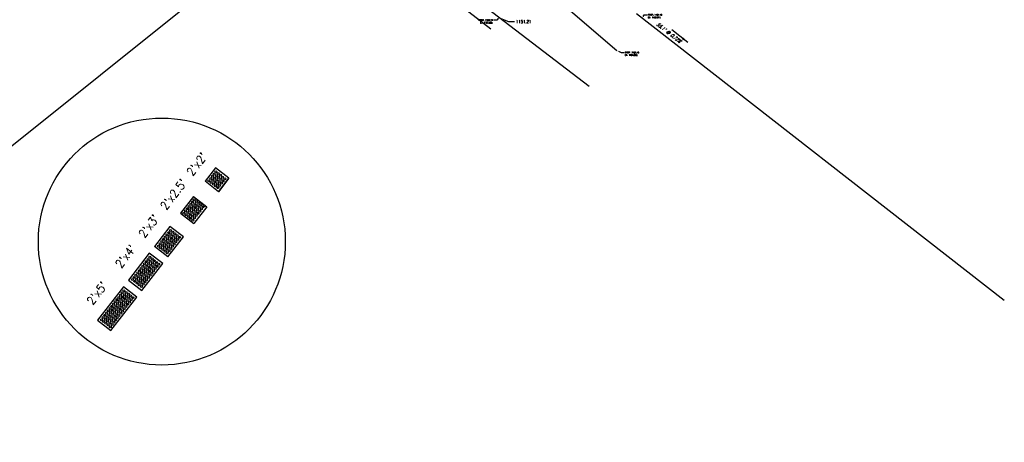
# Model space of a CAD drawing. Extents: x 167754 to 212748, y 396132 to 454338.
# Tile 26 of 147: x 178741 to 178857, y 416527 to 416577. Entities that reach past the tile are written whole.
import ezdxf
from ezdxf import colors
from ezdxf.entities.mleader import LeaderData, LeaderLine
from ezdxf.enums import TextEntityAlignment as Align
from ezdxf.math import Vec2, Vec3

# ---------------------------------------------------------------- set-up
doc = ezdxf.new("R2010")
doc.units = 0
doc.header["$MEASUREMENT"] = 0
doc.layers.get('0').update_dxf_attribs({"linetype": 'CONTINUOUS'})
for name, color, linetype, plot in [('0_3DP_MAT', 181, 'CONTINUOUS', False), ('0_EX. 3DP', 31, 'CONTINUOUS', False), ('SC_SCRATCH-1', 7, 'CONTINUOUS', False), ('SC_SCRATCH-2', 2, 'CONTINUOUS', False), ('SC_SCRATCH-3', 3, 'CONTINUOUS', False), ('SC_SCRATCH-4', 4, 'CONTINUOUS', False), ('SC_SCRATCH-5', 5, 'CONTINUOUS', False)]:
    doc.layers.add(name, color=color, linetype=linetype, plot=plot)
doc.styles.add('romans', font='romans.shx', dxfattribs={"width": 0.75, "oblique": 22.5})
doc.styles.get("Standard").update_dxf_attribs({"font": 'romans.shx', "width": 0.9})
doc.dimstyles.new('4P', dxfattribs={"dimscale": 4, "dimtxt": 0.14, "dimasz": 0.14, "dimexe": 0.05, "dimexo": 0.05, "dimgap": 0.05, "dimtad": 1, "dimzin": 0, "dimdsep": 46, "dimtxsty": 'romans', "dimcen": 0, "dimdle": 0.1, "dimclrd": 1, "dimclre": 1, "dimclrt": 7, "dimaunit": 1, "dimadec": 4, "dimazin": 0, "dimtfac": 1, "dimtmove": 0, "dimatfit": 2, "dimfxl": 1, "dimtvp": 1, "dimtolj": 1, "dimtzin": 0, "dimarcsym": 0})

# ---------------------------------------------------------------- blocks, each defined once
blk = doc.blocks.new('DOMES_5FT')
for p, q in [((-0.07, 2.5), (-2.07, 2.44)), ((-2.07, 2.44), (-1.93, -2.56)), ((0.07, -2.5), (-0.07, 2.5)), ((-1.93, -2.56), (0.07, -2.5))]:
    blk.add_line(p, q)
for centre in [(-1.73, 2.12), (-1.72, 1.79), (-1.71, 1.45), (-1.7, 1.12), (-1.39, 2.13), (-1.38, 1.8), (-1.37, 1.46), (-1.36, 1.13), (-1.06, 2.14), (-1.05, 1.81), (-1.04, 1.47), (-1.03, 1.14), (-0.73, 2.15), (-0.72, 1.82), (-0.71, 1.48), (-0.7, 1.15), (-0.39, 2.16), (-0.38, 1.82), (-0.37, 1.49), (-0.37, 1.16), (-1.69, 0.79), (-1.68, 0.45), (-1.67, 0.12), (-1.35, 0.8), (-1.35, 0.46), (-1.34, 0.13), (-1.02, 0.81), (-1.01, 0.47), (-1, 0.14), (-0.69, 0.81), (-0.68, 0.48), (-0.67, 0.15), (-0.36, 0.82), (-0.35, 0.49), (-0.34, 0.16), (-1.66, -0.21), (-1.65, -0.55), (-1.64, -0.88), (-1.63, -1.21), (-1.33, -0.2), (-1.32, -0.54), (-1.31, -0.87), (-1.3, -1.2), (-0.99, -0.19), (-0.98, -0.53), (-0.98, -0.86), (-0.97, -1.2), (-0.66, -0.18), (-0.65, -0.52), (-0.64, -0.85), (-0.63, -1.19), (-0.33, -0.17), (-0.32, -0.51), (-0.31, -0.84), (-0.3, -1.18), (-1.62, -1.55), (-1.61, -1.88), (-1.6, -2.21), (-1.29, -1.54), (-1.28, -1.87), (-1.27, -2.2), (-0.96, -1.53), (-0.95, -1.86), (-0.94, -2.19), (-0.62, -1.52), (-0.61, -1.85), (-0.6, -2.18), (-0.29, -1.51), (-0.28, -1.84), (-0.27, -2.18)]:
    blk.add_circle(centre, 0.115)
blk = doc.blocks.new('DOMES_4FT')
for p, q in [((-21.2, 49.3), (-24, 1.4)), ((2.7, 47.9), (-21.2, 49.3)), ((0, 0), (2.7, 47.9)), ((-24, 1.4), (0, 0))]:
    blk.add_line(p, q)
for centre in [(-17.7, 41.1), (-17.4, 45.1), (-13.7, 40.9), (-13.4, 44.8), (-9.7, 40.6), (-9.5, 44.6), (-5.5, 44.4), (-1.5, 44.2), (-18.3, 29.1), (-18.1, 33.1), (-17.9, 37.1), (-14.4, 28.9), (-14.1, 32.9), (-13.9, 36.9), (-10.4, 28.7), (-10.1, 32.6), (-9.9, 36.6), (-6.4, 28.4), (-6.2, 32.4), (-5.9, 36.4), (-5.7, 40.4), (-2.4, 28.2), (-2.2, 32.2), (-1.9, 36.2), (-1.7, 40.2), (-19.3, 13.1), (-19, 17.1), (-18.8, 21.1), (-18.6, 25.1), (-15.3, 12.9), (-15, 16.9), (-14.8, 20.9), (-14.6, 24.9), (-11.3, 12.7), (-11.1, 16.6), (-10.8, 20.6), (-10.6, 24.6), (-7.1, 16.4), (-6.8, 20.4), (-6.6, 24.4), (-3.1, 16.2), (-2.8, 20.2), (-2.6, 24.2), (-19.7, 5.1), (-19.5, 9.1), (-15.7, 4.9), (-15.5, 8.9), (-11.7, 4.7), (-11.5, 8.7), (-7.8, 4.4), (-7.5, 8.4), (-7.3, 12.4), (-3.8, 4.2), (-3.5, 8.2), (-3.3, 12.2)]:
    blk.add_circle(centre, 1.37)

msp = doc.modelspace()

# ---------------------------------------------------------------- linework, layer by layer
at = {"layer": 'SC_SCRATCH-1', "color": 1}
for points in [[(178764.036, 416559.118), (178762.811, 416557.538)], [(178765.617, 416557.893), (178764.036, 416559.118)], [(178764.392, 416556.312), (178762.811, 416557.538)], [(178764.392, 416556.312), (178762.811, 416557.538)], [(178765.617, 416557.893), (178764.392, 416556.312)], [(178764.392, 416556.312), (178765.617, 416557.893)]]:
    msp.add_lwpolyline(points, dxfattribs=at)
at = {"layer": 'SC_SCRATCH-1'}
msp.add_circle((178757.711, 416550.421), 14.582, dxfattribs=at)
at = {"layer": 'SC_SCRATCH-1', "color": 1}
for centre in [(178764.093, 416558.653), (178764.356, 416558.449), (178763.277, 416557.6), (178763.481, 416557.864), (178763.54, 416557.396), (178763.685, 416558.127), (178763.744, 416557.659), (178763.889, 416558.39), (178763.948, 416557.923), (178764.007, 416557.455), (178764.152, 416558.186), (178764.211, 416557.719), (178764.415, 416557.982), (178764.475, 416557.515), (178764.619, 416558.245), (178764.679, 416557.778), (178764.738, 416557.311), (178764.883, 416558.041), (178764.942, 416557.574), (178765.146, 416557.837), (178763.803, 416557.192), (178764.067, 416556.988), (178764.271, 416557.251), (178764.33, 416556.784), (178764.534, 416557.047)]:
    msp.add_circle(centre, 0.115, dxfattribs=at)
at = {"layer": 'SC_SCRATCH-2', "color": 6}
for points in [[(178761.432, 416555.76), (178759.901, 416553.784)], [(178761.432, 416555.76), (178763.013, 416554.534)], [(178763.013, 416554.534), (178761.481, 416552.558)], [(178759.901, 416553.784), (178761.481, 416552.558)]]:
    msp.add_lwpolyline(points, dxfattribs=at)
for centre in [(178761.339, 416555.096), (178761.544, 416555.36), (178761.807, 416555.156), (178760.522, 416554.042), (178760.727, 416554.307), (178760.785, 416553.838), (178760.931, 416554.57), (178760.991, 416554.103), (178761.135, 416554.833), (178761.195, 416554.366), (178761.254, 416553.899), (178761.399, 416554.629), (178761.458, 416554.162), (178761.603, 416554.892), (178761.662, 416554.425), (178761.721, 416553.958), (178761.866, 416554.688), (178761.925, 416554.221), (178762.07, 416554.952), (178762.129, 416554.484), (178762.188, 416554.017), (178762.333, 416554.747), (178762.392, 416554.28), (178762.596, 416554.543), (178760.317, 416553.777), (178760.58, 416553.573), (178760.843, 416553.369), (178761.048, 416553.634), (178761.106, 416553.165), (178761.312, 416553.43), (178761.37, 416552.961), (178761.517, 416553.695), (178761.575, 416553.226), (178761.78, 416553.491), (178761.984, 416553.754)]:
    msp.add_circle(centre, 0.115, dxfattribs=at)
at = {"layer": 'SC_SCRATCH-3'}
for points in [[(178758.675, 416552.203), (178756.837, 416549.832)], [(178760.256, 416550.978), (178758.675, 416552.203)], [(178758.418, 416548.607), (178760.256, 416550.978)], [(178758.418, 416548.607), (178756.837, 416549.832)]]:
    msp.add_lwpolyline(points, dxfattribs=at)
for centre in [(178758.527, 416551.474), (178758.731, 416551.737), (178758.994, 416551.533), (178757.711, 416550.421), (178757.915, 416550.684), (178758.119, 416550.948), (178758.178, 416550.48), (178758.323, 416551.211), (178758.382, 416550.744), (178758.586, 416551.007), (178758.645, 416550.54), (178758.79, 416551.27), (178758.85, 416550.803), (178758.909, 416550.335), (178759.054, 416551.066), (178759.113, 416550.599), (178759.258, 416551.329), (178759.317, 416550.862), (178759.376, 416550.395), (178759.521, 416551.125), (178759.58, 416550.658), (178759.784, 416550.921), (178757.303, 416549.895), (178757.507, 416550.158), (178757.566, 416549.691), (178757.77, 416549.954), (178757.829, 416549.487), (178757.974, 416550.217), (178758.033, 416549.75), (178758.093, 416549.283), (178758.237, 416550.013), (178758.297, 416549.546), (178758.441, 416550.276), (178758.501, 416549.809), (178758.56, 416549.342), (178758.705, 416550.072), (178758.764, 416549.605), (178758.968, 416549.868), (178759.172, 416550.131), (178758.356, 416549.079)]:
    msp.add_circle(centre, 0.115, dxfattribs=at)

# ---------------------------------------------------------------- block references
at = {"layer": 'SC_SCRATCH-4', "xscale": 0.08333333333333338, "yscale": 0.08333333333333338, "zscale": 0.08333333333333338, "rotation": 145.6632267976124}
msp.add_blockref('DOMES_4FT', (178756.224, 416549.042), dxfattribs=at)
at = {"layer": 'SC_SCRATCH-5', "rotation": 320.6051113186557}
msp.add_blockref('DOMES_5FT', (178753.219, 416541.882), dxfattribs=at)

# ---------------------------------------------------------------- texts
at = {"layer": 'SC_SCRATCH-1', "color": 1, "insert": (178761.843, 416559.554), "char_height": 1, "attachment_point": 5, "rotation": 52.21373}
msp.add_mtext_dynamic_manual_height_columns("2'x2'", width=2.84833, gutter_width=12, heights=[0], dxfattribs=at)
at = {"layer": 'SC_SCRATCH-2', "color": 6, "insert": (178759.086, 416555.997), "char_height": 1, "attachment_point": 5, "rotation": 52.21373}
msp.add_mtext_dynamic_manual_height_columns("2'x2.5'", width=2.84833, gutter_width=12, heights=[0], dxfattribs=at)
at = {"layer": 'SC_SCRATCH-3', "insert": (178756.175, 416552.243), "char_height": 1, "attachment_point": 5, "rotation": 52.21373}
msp.add_mtext_dynamic_manual_height_columns("2'x3'", width=2.84833, gutter_width=12, heights=[0], dxfattribs=at)
at = {"layer": 'SC_SCRATCH-4', "insert": (178753.423, 416548.683), "char_height": 1, "attachment_point": 5, "rotation": 52.21373}
msp.add_mtext_dynamic_manual_height_columns("2'x4'", width=2.84833, gutter_width=12, heights=[0], dxfattribs=at)
at = {"layer": 'SC_SCRATCH-5', "insert": (178750.058, 416544.333), "char_height": 1, "attachment_point": 5, "rotation": 52.21373}
msp.add_mtext_dynamic_manual_height_columns("2'x5'", width=2.84833, gutter_width=12, heights=[0], dxfattribs=at)

# ---------------------------------------------------------------- leaders
at = {"layer": '0_3DP_MAT'}
ml = msp.add_multileader_mtext('Standard', dxfattribs=at)
ml.set_content('PROP. 1151.10\\PEX. 1150.97±', color=256)
ml.set_leader_properties()
ml.build(insert=Vec2(0, 0))
ml.multileader.update_dxf_attribs({"dogleg_length": 0.36, "arrow_head_size": 0.18})
ctx = ml.context
ctx.base_point, ctx.char_height, ctx.arrow_head_size, ctx.landing_gap_size, ctx.plane_origin = Vec3(178815.035, 416577.182, 1147.995), 0.18, 0.18, 0.09, Vec3(178798.264, 416586.605, 1147.995)
notes = []
notes.append((ctx, [(0, (1, 1, 0), (178814.675, 416577.182, 1147.995), (1, 0), 0.36, [(0, [(178814.469, 416576.819, 1147.995)], 0, [])])]))
ctx.mtext.insert, ctx.mtext.flow_direction = Vec3(178815.125, 416577.272, 1147.995), 5
ctx.mtext.has_bg_fill, ctx.mtext.bg_color, ctx.mtext.bg_scale_factor, ctx.mtext.bg_transparency, ctx.mtext.use_window_bg_color = 1, -1027028792, 1.5, 0, 1
ml = msp.add_multileader_mtext('Standard', dxfattribs=at)
ml.set_content('PROP. 1151.21\\PEX. 1151.00±', color=256)
ml.set_leader_properties()
ml.build(insert=Vec2(0, 0))
ml.multileader.update_dxf_attribs({"dogleg_length": 0.36, "arrow_head_size": 0.18})
ctx = ml.context
ctx.base_point, ctx.char_height, ctx.arrow_head_size, ctx.landing_gap_size, ctx.plane_origin = Vec3(178794.922, 416576.561, 1151.05), 0.18, 0.18, 0.09, Vec3(178781.314, 416586.726, 1151.05)
ctx.text_align_type = 2
notes.append((ctx, [(1, (1, 1, 0), (178797.259, 416576.561, 1151.05), (-1, 0), 0.36, [(0, [(178797.569, 416576.868, 1151.05)], 0, [])])]))
ctx.mtext.insert, ctx.mtext.alignment, ctx.mtext.flow_direction = Vec3(178796.809, 416576.651, 1151.05), 3, 5
ctx.mtext.has_bg_fill, ctx.mtext.bg_color, ctx.mtext.bg_scale_factor, ctx.mtext.bg_transparency, ctx.mtext.use_window_bg_color = 1, -1027028792, 1.5, 0, 1
ml = msp.add_multileader_mtext('Standard', dxfattribs=at)
ml.set_content('PROP. 1151.16\\PEX. 1151.03±', color=256)
ml.set_leader_properties()
ml.build(insert=Vec2(0, 0))
ml.multileader.update_dxf_attribs({"dogleg_length": 0.36, "arrow_head_size": 0.18})
ctx = ml.context
ctx.base_point, ctx.char_height, ctx.arrow_head_size, ctx.landing_gap_size, ctx.plane_origin = Vec3(178812.304, 416572.747), 0.18, 0.18, 0.09, Vec3(178795.256, 416582.746)
notes.append((ctx, [(0, (1, 1, 0), (178811.944, 416572.747), (1, 0), 0.36, [(0, [(178811.461, 416572.961)], 0, [])])]))
ctx.mtext.insert, ctx.mtext.flow_direction = Vec3(178812.394, 416572.837), 5
ctx.mtext.has_bg_fill, ctx.mtext.bg_color, ctx.mtext.bg_scale_factor, ctx.mtext.bg_transparency, ctx.mtext.use_window_bg_color = 1, -1027028792, 1.5, 0, 1
at = {"layer": '0_EX. 3DP'}
msp.add_leader([(178819.837, 416573.927), (178817.944, 416575.403)], dimstyle='4P', override={"dimscale": 20, "dimtxt": 0.12, "dimasz": 0.04, "dimdec": 2}, dxfattribs=at)
for ctx, leaders in notes:
    for number, flags, end, landing, length, lines in leaders:
        leader = LeaderData()
        leader.index, (leader.has_last_leader_line, leader.has_dogleg_vector, leader.attachment_direction) = number, flags
        leader.last_leader_point, leader.dogleg_vector, leader.dogleg_length = Vec3(end), Vec3(landing), length
        for number, points, colour, breaks in lines:
            line = LeaderLine()
            line.index, line.vertices, line.color, line.breaks = number, Vec3.list(points), colors.encode_raw_color(colour), breaks
            leader.lines.append(line)
        ctx.leaders.append(leader)

# ---------------------------------------------------------------- next in the draw order: linework, layer by layer
at = {"layer": '0_3DP_MAT', "color": 211}
msp.add_lwpolyline([(178740.546, 416618.882), (178796.547, 416575.547)], dxfattribs=at)
at = {"layer": '0_EX. 3DP'}
for points in [[(178696.471, 416526.723, 1150.053), (178736.79, 416559.193, 1150.584), (178736.79, 416559.193, 1150.584), (178818.946, 416624.971, 1152.188)], [(178786.156, 416594.671, 1151.311), (178811.461, 416572.961, 1151.03)], [(178808.174, 416568.744, 1150.884), (178783.254, 416587.833, 1151.155), (178774.45, 416588.088, 1151.4)], [(178813.787, 416577.351, 1150.979), (178857.205, 416543.503, 1150.583)]]:
    msp.add_polyline3d(points, dxfattribs=at)

# ---------------------------------------------------------------- next in the draw order: texts
at = {"layer": '0_EX. 3DP', "style": 'romans', "oblique": 22.5, "width": 0.75}
msp.add_text("55.1' @ 0.72%", height=0.4, rotation=322.06057, dxfattribs=at).set_placement((178817.451, 416574.93), align=Align.CENTER)

# ---------------------------------------------------------------- next in the draw order: leaders
at = {"layer": 'SC_SCRATCH-5'}
ml = msp.add_multileader_mtext('Standard', dxfattribs=at)
ml.set_content('1151.21', color=256)
ml.set_leader_properties()
ml.build(insert=Vec2(0, 0))
ml.multileader.update_dxf_attribs({"dogleg_length": 0.36, "arrow_head_size": 0.36, "scale": 2})
ctx = ml.context
ctx.base_point, ctx.scale, ctx.char_height, ctx.arrow_head_size, ctx.landing_gap_size, ctx.plane_origin = Vec3(178799.359, 416576.396, 1151.13), 2, 0.36, 0.36, 0.18, Vec3(178797.604, 416576.84, 1151.13)
notes = []
notes.append((ctx, [(1, (1, 1, 0), (178798.639, 416576.396, 1151.13), (1, 0), 0.72, [(0, [(178797.604, 416576.84, 1151.13)], 0, [])])]))
ctx.mtext.insert, ctx.mtext.flow_direction = Vec3(178799.539, 416576.576, 1151.13), 5
for ctx, leaders in notes:
    for number, flags, end, landing, length, lines in leaders:
        leader = LeaderData()
        leader.index, (leader.has_last_leader_line, leader.has_dogleg_vector, leader.attachment_direction) = number, flags
        leader.last_leader_point, leader.dogleg_vector, leader.dogleg_length = Vec3(end), Vec3(landing), length
        for number, points, colour, breaks in lines:
            line = LeaderLine()
            line.index, line.vertices, line.color, line.breaks = number, Vec3.list(points), colors.encode_raw_color(colour), breaks
            leader.lines.append(line)
        ctx.leaders.append(leader)

doc.saveas('drawing.dxf')
